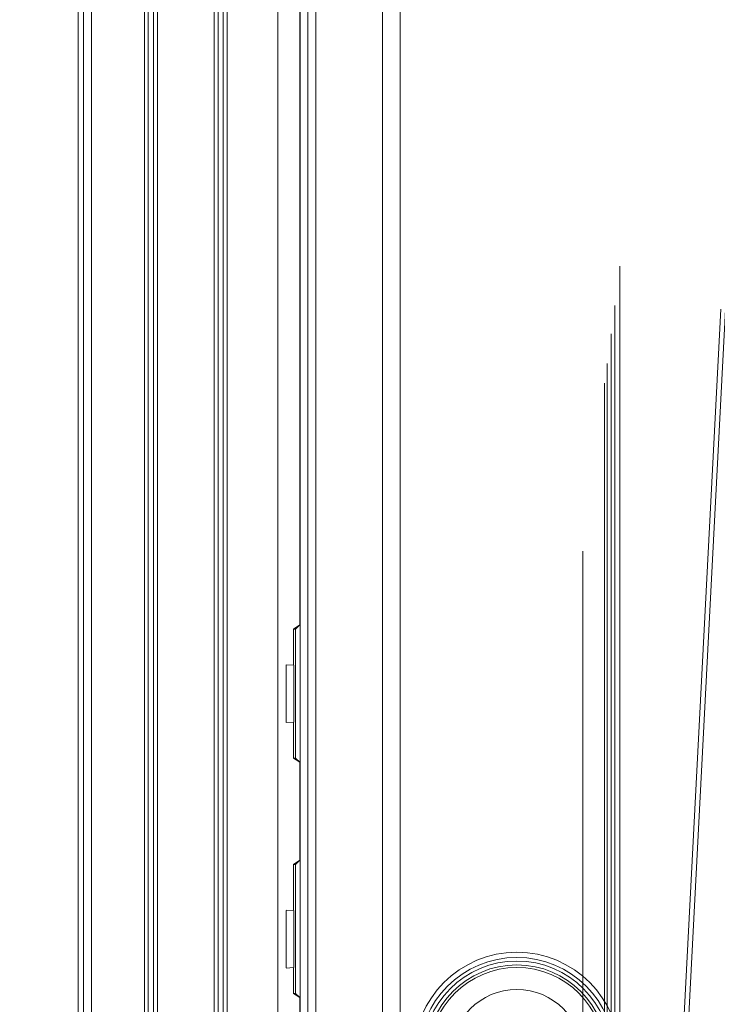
# Model space of a CAD drawing. Header units: centimetres. Extents: x -21 to 21, y -29.7 to 29.7.
# Tile 13 of 93: x -11 to -8.3, y -15.4 to -11.6. Entities that reach past the tile are written whole.
import ezdxf

# ---------------------------------------------------------------- set-up
doc = ezdxf.new("R2010")
doc.units = ezdxf.units.CM
doc.header["$MEASUREMENT"] = 0

msp = doc.modelspace()

# ---------------------------------------------------------------- linework, layer by layer
at = {"color": 8, "lineweight": 5}
msp.add_open_spline([(-21.00035, -29.70651), (-21.00035, -29.70651), (20.99965, -29.70651), (20.99965, -29.70651), (20.99965, -29.70651), (20.99965, 29.69349), (20.99965, 29.69349), (20.99965, 29.69349), (-21.00035, 29.69349), (-21.00035, 29.69349), (-21.00035, 29.69349), (-21.00035, -29.70651), (-21.00035, -29.70651)], degree=3, knots=[0, 0, 0, 0, 0.25, 0.25, 0.25, 0.5, 0.5, 0.5, 0.75, 0.75, 0.75, 1, 1, 1, 1], dxfattribs=at)
at = {"lineweight": 5}
for points, knots in [([(-8.67686, -4.32699), (-8.67686, -4.10653), (-8.85558, -3.92782), (-9.07604, -3.92782), (-9.2965, -3.92782), (-9.47522, -4.10653), (-9.47522, -4.32699), (-9.47522, -4.54745), (-9.2965, -4.72617), (-9.07604, -4.72617), (-8.85558, -4.72617), (-8.67686, -4.54746), (-8.67686, -4.327), (-8.67686, 6.25508), (-8.67686, -14.90907), (-8.67686, -4.32699)], [0, 0, 0, 0, 0.25, 0.25, 0.25, 0.5, 0.5, 0.5, 0.75, 0.75, 0.75, 1, 1, 1, 1.00001, 1.00001, 1.00001, 1.00001]), ([(-8.69684, -4.32699), (-8.69684, -4.11756), (-8.86661, -3.94779), (-9.07604, -3.94779), (-9.28547, -3.94779), (-9.45524, -4.11756), (-9.45525, -4.32699), (-9.45525, -4.53642), (-9.28547, -4.7062), (-9.07604, -4.7062), (-8.86661, -4.7062), (-8.69684, -4.53642), (-8.69684, -4.327), (-8.69684, 5.72516), (-8.69684, -14.37963), (-8.69684, -4.32699)], [0, 0, 0, 0, 0.25, 0.25, 0.25, 0.5, 0.5, 0.5, 0.75, 0.75, 0.75, 1, 1, 1, 1.00001, 1.00001, 1.00001, 1.00001]), ([(-8.71104, -4.32699), (-8.71104, -4.12541), (-8.87446, -3.96199), (-9.07604, -3.96199), (-9.27762, -3.96199), (-9.44104, -4.12541), (-9.44104, -4.32699), (-9.44104, -4.52858), (-9.27763, -4.69199), (-9.07604, -4.69199), (-8.87446, -4.69199), (-8.71104, -4.52858), (-8.71104, -4.327), (-8.71104, 5.34884), (-8.71104, -14.00283), (-8.71104, -4.32699)], [0, 0, 0, 0, 0.25, 0.25, 0.25, 0.5, 0.5, 0.5, 0.75, 0.75, 0.75, 1, 1, 1, 1.00001, 1.00001, 1.00001, 1.00001]), ([(-8.72604, -4.32699), (-8.72604, -4.13369), (-8.88274, -3.97699), (-9.07604, -3.97699), (-9.26934, -3.97699), (-9.42604, -4.13369), (-9.42604, -4.32699), (-9.42604, -4.52029), (-9.26934, -4.67699), (-9.07604, -4.67699), (-8.88274, -4.67699), (-8.72604, -4.52029), (-8.72604, -4.327), (-8.72604, 4.95092), (-8.72604, -13.60539), (-8.72604, -4.32699)], [0, 0, 0, 0, 0.25, 0.25, 0.25, 0.5, 0.5, 0.5, 0.75, 0.75, 0.75, 1, 1, 1, 1.00001, 1.00001, 1.00001, 1.00001]), ([(-8.73604, -4.32699), (-8.73604, -4.13922), (-8.88826, -3.98699), (-9.07604, -3.98699), (-9.26382, -3.98699), (-9.41604, -4.13922), (-9.41604, -4.32699), (-9.41604, -4.51477), (-9.26382, -4.66699), (-9.07604, -4.66699), (-8.88827, -4.66699), (-8.73604, -4.51477), (-8.73604, -4.327), (-8.73604, 4.68596), (-8.73604, -13.33995), (-8.73604, -4.32699)], [0, 0, 0, 0, 0.25, 0.25, 0.25, 0.5, 0.5, 0.5, 0.75, 0.75, 0.75, 1, 1, 1, 1.00001, 1.00001, 1.00001, 1.00001]), ([(-8.67686, -15.62699), (-8.67686, -15.40653), (-8.85558, -15.22782), (-9.07604, -15.22782), (-9.2965, -15.22782), (-9.47522, -15.40653), (-9.47522, -15.62699), (-9.47522, -15.84745), (-9.2965, -16.02617), (-9.07604, -16.02617), (-8.85558, -16.02617), (-8.67686, -15.84746), (-8.67686, -15.627), (-8.67686, -5.04492), (-8.67686, -26.20907), (-8.67686, -15.62699)], [0, 0, 0, 0, 0.25, 0.25, 0.25, 0.5, 0.5, 0.5, 0.75, 0.75, 0.75, 1, 1, 1, 1.00001, 1.00001, 1.00001, 1.00001]), ([(-8.69684, -15.62699), (-8.69684, -15.41756), (-8.86661, -15.24779), (-9.07604, -15.24779), (-9.28547, -15.24779), (-9.45524, -15.41756), (-9.45525, -15.62699), (-9.45525, -15.83642), (-9.28547, -16.0062), (-9.07604, -16.0062), (-8.86661, -16.0062), (-8.69684, -15.83642), (-8.69684, -15.627), (-8.69684, -5.57484), (-8.69684, -25.67963), (-8.69684, -15.62699)], [0, 0, 0, 0, 0.25, 0.25, 0.25, 0.5, 0.5, 0.5, 0.75, 0.75, 0.75, 1, 1, 1, 1.00001, 1.00001, 1.00001, 1.00001]), ([(-8.71104, -15.62699), (-8.71104, -15.42541), (-8.87446, -15.26199), (-9.07604, -15.26199), (-9.27762, -15.26199), (-9.44104, -15.42541), (-9.44104, -15.62699), (-9.44104, -15.82858), (-9.27763, -15.99199), (-9.07604, -15.99199), (-8.87446, -15.99199), (-8.71104, -15.82858), (-8.71104, -15.627), (-8.71104, -5.95116), (-8.71104, -25.30283), (-8.71104, -15.62699)], [0, 0, 0, 0, 0.25, 0.25, 0.25, 0.5, 0.5, 0.5, 0.75, 0.75, 0.75, 1, 1, 1, 1.00001, 1.00001, 1.00001, 1.00001]), ([(-8.72604, -15.62699), (-8.72604, -15.43369), (-8.88274, -15.27699), (-9.07604, -15.27699), (-9.26934, -15.27699), (-9.42604, -15.43369), (-9.42604, -15.62699), (-9.42604, -15.82029), (-9.26934, -15.97699), (-9.07604, -15.97699), (-8.88274, -15.97699), (-8.72604, -15.82029), (-8.72604, -15.627), (-8.72604, -6.34908), (-8.72604, -24.90539), (-8.72604, -15.62699)], [0, 0, 0, 0, 0.25, 0.25, 0.25, 0.5, 0.5, 0.5, 0.75, 0.75, 0.75, 1, 1, 1, 1.00001, 1.00001, 1.00001, 1.00001]), ([(-8.73604, -15.62699), (-8.73604, -15.43922), (-8.88826, -15.28699), (-9.07604, -15.28699), (-9.26382, -15.28699), (-9.41604, -15.43922), (-9.41604, -15.62699), (-9.41604, -15.81477), (-9.26382, -15.96699), (-9.07604, -15.96699), (-8.88827, -15.96699), (-8.73604, -15.81477), (-8.73604, -15.627), (-8.73604, -6.61404), (-8.73604, -24.63995), (-8.73604, -15.62699)], [0, 0, 0, 0, 0.25, 0.25, 0.25, 0.5, 0.5, 0.5, 0.75, 0.75, 0.75, 1, 1, 1, 1.00001, 1.00001, 1.00001, 1.00001]), ([(-8.82104, -15.62699), (-8.82104, -15.48616), (-8.93521, -15.37199), (-9.07604, -15.37199), (-9.21687, -15.37199), (-9.33104, -15.48616), (-9.33104, -15.62699), (-9.33104, -15.76783), (-9.21687, -15.88199), (-9.07604, -15.88199), (-8.93521, -15.88199), (-8.82104, -15.76783), (-8.82104, -15.627), (-8.82104, -8.86716), (-8.82104, -22.38683), (-8.82104, -15.62699)], [0, 0, 0, 0, 0.25, 0.25, 0.25, 0.5, 0.5, 0.5, 0.75, 0.75, 0.75, 1, 1, 1, 1.00001, 1.00001, 1.00001, 1.00001]), ([(-9.9404, -14.11652), (-9.94047, -14.11652), (-9.94048, -14.11642), (-9.94049, -14.11633), (-9.9405, -14.11624), (-9.94051, -14.11614), (-9.94058, -14.11614)], [0, 0, 0, 0, 0.5, 0.5, 0.5, 1, 1, 1, 1]), ([(-9.9404, -15.06652), (-9.94046, -15.06652), (-9.94048, -15.06643), (-9.94049, -15.06635), (-9.9405, -15.06625), (-9.9405, -15.06614), (-9.94058, -15.06614)], [0, 0, 0, 0, 0.5, 0.5, 0.5, 1, 1, 1, 1]), ([(-9.94058, -15.28785), (-9.94051, -15.28784), (-9.9405, -15.28775), (-9.94049, -15.28766), (-9.94048, -15.28756), (-9.94047, -15.28747), (-9.9404, -15.28747)], [0, 0, 0, 0, 0.5, 0.5, 0.5, 1, 1, 1, 1])]:
    msp.add_open_spline(points, degree=3, knots=knots, dxfattribs=at)
for points in [[(-10.77494, -16.82651), (-10.77494, -16.82651), (-10.77494, -3.22748), (-10.77494, -3.22748)], [(-10.75496, -3.22755), (-10.75496, -3.22755), (-10.75496, -16.82651), (-10.75496, -16.82651)], [(-10.72334, -3.22917), (-10.72334, -3.22917), (-10.72336, -16.82482), (-10.72336, -16.82482)], [(-10.51834, -3.37968), (-10.51834, -3.37968), (-10.51836, -16.6743), (-10.51836, -16.6743)], [(-10.50334, -3.37968), (-10.50334, -3.37968), (-10.50336, -16.6743), (-10.50336, -16.6743)], [(-10.48334, -3.37968), (-10.48334, -3.37968), (-10.48336, -16.6743), (-10.48336, -16.6743)], [(-10.46834, -3.37968), (-10.46834, -3.37968), (-10.46836, -16.6743), (-10.46836, -16.6743)], [(-10.24834, -3.55968), (-10.24834, -3.55968), (-10.24836, -16.4943), (-10.24836, -16.4943)], [(-10.23334, -3.55968), (-10.23334, -3.55968), (-10.23336, -16.4943), (-10.23336, -16.4943)], [(-10.21334, -3.55968), (-10.21334, -3.55968), (-10.21336, -16.4943), (-10.21336, -16.4943)], [(-10.19834, -3.55968), (-10.19834, -3.55968), (-10.19836, -16.4943), (-10.19836, -16.4943)], [(-10.00191, -16.1137), (-10.00191, -16.1137), (-10.00188, -3.94028), (-10.00188, -3.94028)], [(-9.91568, -4.02657), (-9.91568, -4.02657), (-9.91568, -16.02742), (-9.91568, -16.02742)], [(-9.88526, -15.9971), (-9.88526, -15.9971), (-9.88526, -4.05689), (-9.88526, -4.05689)], [(-9.85422, -4.05891), (-9.85422, -4.05891), (-9.85422, -15.99508), (-9.85422, -15.99508)], [(-9.59641, -15.99508), (-9.59641, -15.99508), (-9.59641, -4.05891), (-9.59641, -4.05891)], [(-9.52757, -4.05899), (-9.52757, -4.05899), (-9.52757, -15.99522), (-9.52757, -15.99522)], [(-9.91699, -13.96127), (-9.91699, -13.96127), (-9.91699, -6.09272), (-9.91699, -6.09272)], [(-8.28549, -12.73913), (-8.28549, -12.73913), (-8.4708, -16.28852), (-8.4708, -16.28852)], [(-8.45285, -16.28946), (-8.45285, -16.28946), (-8.26754, -12.74007), (-8.26754, -12.74007)], [(-9.94058, -13.97699), (-9.94058, -13.97699), (-9.91699, -13.96127), (-9.91699, -13.96127)], [(-9.94058, -13.97699), (-9.94058, -13.97699), (-9.94058, -14.11574), (-9.94058, -14.11574)], [(-9.93272, -13.97699), (-9.93272, -13.97699), (-9.94058, -13.97699), (-9.94058, -13.97699)], [(-9.93272, -13.97699), (-9.93272, -13.97699), (-9.91699, -13.96127), (-9.91699, -13.96127)], [(-9.93272, -13.97699), (-9.93272, -13.97699), (-9.93272, -14.47699), (-9.93272, -14.47699)], [(-9.97003, -14.11574), (-9.97003, -14.11574), (-9.97003, -14.33825), (-9.97003, -14.33825)], [(-9.97, -14.11497), (-9.97, -14.11497), (-9.9406, -14.11651), (-9.9406, -14.11651)], [(-9.9404, -14.11652), (-9.9404, -14.11652), (-9.9404, -14.33747), (-9.9404, -14.33747)], [(-9.9404, -14.33747), (-9.9404, -14.33747), (-9.97, -14.33902), (-9.97, -14.33902)], [(-9.94058, -14.33825), (-9.94058, -14.33825), (-9.94058, -14.47699), (-9.94058, -14.47699)], [(-9.91699, -14.49272), (-9.91699, -14.49272), (-9.94058, -14.47699), (-9.94058, -14.47699)], [(-9.94058, -14.47699), (-9.94058, -14.47699), (-9.93272, -14.47699), (-9.93272, -14.47699)], [(-9.91699, -14.49272), (-9.91699, -14.49272), (-9.93272, -14.47699), (-9.93272, -14.47699)], [(-9.91699, -14.87209), (-9.91699, -14.87209), (-9.91699, -14.49272), (-9.91699, -14.49272)], [(-9.94058, -14.88781), (-9.94058, -14.88781), (-9.91699, -14.87209), (-9.91699, -14.87209)], [(-9.94058, -14.88781), (-9.94058, -14.88781), (-9.94058, -15.06574), (-9.94058, -15.06574)], [(-9.93272, -14.88781), (-9.93272, -14.88781), (-9.94058, -14.88781), (-9.94058, -14.88781)], [(-9.93272, -14.88781), (-9.93272, -14.88781), (-9.91699, -14.87209), (-9.91699, -14.87209)], [(-9.93272, -14.88781), (-9.93272, -14.88781), (-9.93272, -15.38781), (-9.93272, -15.38781)], [(-9.97003, -15.06574), (-9.97003, -15.06574), (-9.97003, -15.28825), (-9.97003, -15.28825)], [(-9.97, -15.06497), (-9.97, -15.06497), (-9.9406, -15.06651), (-9.9406, -15.06651)], [(-9.9404, -15.06652), (-9.9404, -15.06652), (-9.9404, -15.28747), (-9.9404, -15.28747)], [(-9.9406, -15.28748), (-9.9406, -15.28748), (-9.97, -15.28902), (-9.97, -15.28902)], [(-9.94058, -15.28825), (-9.94058, -15.28825), (-9.94058, -15.38781), (-9.94058, -15.38781)], [(-9.91699, -15.40354), (-9.91699, -15.40354), (-9.94058, -15.38781), (-9.94058, -15.38781)], [(-9.94058, -15.38781), (-9.94058, -15.38781), (-9.93272, -15.38781), (-9.93272, -15.38781)], [(-9.91699, -15.40354), (-9.91699, -15.40354), (-9.93272, -15.38781), (-9.93272, -15.38781)], [(-9.91699, -16.02874), (-9.91699, -16.02874), (-9.91699, -15.40354), (-9.91699, -15.40354)]]:
    msp.add_open_spline(points, degree=3, dxfattribs=at)

doc.saveas('drawing.dxf')
